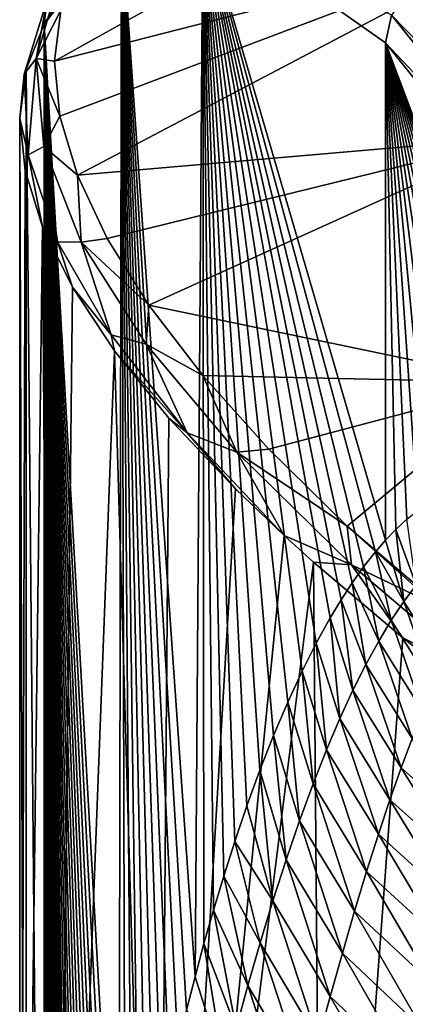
# Model space of a CAD drawing. Header units: millimetres. Extents: x -26 to 26, y -375 to 150.
# Tile 19 of 28: x -26 to -20.35, y 127.06 to 141.51. Entities that reach past the tile are written whole.
import ezdxf

# ---------------------------------------------------------------- set-up
doc = ezdxf.new("R2010")
doc.units = ezdxf.units.MM
doc.header["$LTSCALE"] = 70.256914
for name, color, linetype in [('52', 7, 'CONTINUOUS'), ('53', 7, 'CONTINUOUS'), ('65', 7, 'CONTINUOUS'), ('66', 7, 'CONTINUOUS'), ('67', 7, 'CONTINUOUS'), ('68', 7, 'CONTINUOUS'), ('82', 7, 'CONTINUOUS')]:
    doc.layers.add(name, color=color, linetype=linetype)

msp = doc.modelspace()

# ---------------------------------------------------------------- linework, layer by layer
at = {"layer": '52', "color": 7, "linetype": 'CONTINUOUS', "true_color": 0xa2afbf}
for points in [[(-25.641, 141.442, 25.865), (-25.905, 140.78, 23.647), (-25.638, 111.176, 21.115), (-25.641, 141.442, 25.865)], [(-25.905, 140.78, 23.647), (-26, 140.064, 21.391), (-25.911, 111.561, 18.979), (-25.905, 140.78, 23.647)], [(-25.638, 111.176, 21.115), (-25.905, 140.78, 23.647), (-25.911, 111.561, 18.979), (-25.638, 111.176, 21.115)], [(-26, 140.064, 21.391), (-25.921, 139.293, 19.109), (-26, 111.896, 16.85), (-26, 140.064, 21.391)], [(-25.911, 111.561, 18.979), (-26, 140.064, 21.391), (-26, 111.896, 16.85), (-25.911, 111.561, 18.979)], [(-25.921, 139.293, 19.109), (-25.664, 138.467, 16.816), (-26, 111.896, 16.85), (-25.921, 139.293, 19.109)], [(-26, 111.896, 16.85), (-25.664, 138.467, 16.816), (-25.491, 113.583, 11.935), (-26, 111.896, 16.85)], [(-25.664, 138.467, 16.816), (-25.228, 137.585, 14.528), (-25.491, 113.583, 11.935), (-25.664, 138.467, 16.816)], [(-25.228, 137.585, 14.528), (-24.61, 136.649, 12.259), (-25.491, 113.583, 11.935), (-25.228, 137.585, 14.528)], [(-25.491, 113.583, 11.935), (-24.61, 136.649, 12.259), (-23.988, 115.203, 7.218), (-25.491, 113.583, 11.935)], [(-24.61, 136.649, 12.259), (-23.813, 135.66, 10.027), (-23.988, 115.203, 7.218), (-24.61, 136.649, 12.259)], [(-23.813, 135.66, 10.027), (-22.839, 134.624, 7.851), (-23.988, 115.203, 7.218), (-23.813, 135.66, 10.027)], [(-22.839, 134.624, 7.851), (-22.127, 133.94, 6.502), (-23.988, 115.203, 7.218), (-22.839, 134.624, 7.851)], [(-22.127, 133.94, 6.502), (-21.693, 133.546, 5.75), (-23.988, 115.203, 7.218), (-22.127, 133.94, 6.502)], [(-23.988, 115.203, 7.218), (-21.693, 133.546, 5.75), (-21.555, 116.69, 2.888), (-23.988, 115.203, 7.218)], [(-21.693, 133.546, 5.75), (-20.384, 132.436, 3.746), (-21.555, 116.69, 2.888), (-21.693, 133.546, 5.75)], [(-20.384, 132.436, 3.746), (-18.926, 131.308, 1.861), (-21.555, 116.69, 2.888), (-20.384, 132.436, 3.746)], [(-21.555, 116.69, 2.888), (-18.926, 131.308, 1.861), (-18.298, 117.987, -0.889), (-21.555, 116.69, 2.888)]]:
    msp.add_3dface(points, dxfattribs=at)
at = {"layer": '53', "color": 7, "linetype": 'CONTINUOUS', "true_color": 0xa2afbf}
for points in [[(-25.419, 142.116, 25.623), (-25.397, 141.647, 23.331), (-25.761, 140.937, 21.962), (-25.419, 142.116, 25.623)], [(-25.419, 142.116, 25.623), (-25.761, 140.937, 21.962), (-25.596, 141.805, 25.746), (-25.419, 142.116, 25.623)], [(-25.641, 141.442, 25.865), (-25.596, 141.805, 25.746), (-25.933, 140.709, 22.359), (-25.641, 141.442, 25.865)], [(-25.596, 141.805, 25.746), (-25.761, 140.937, 21.962), (-25.933, 140.709, 22.359), (-25.596, 141.805, 25.746)], [(-25.397, 141.647, 23.331), (-25.49, 140.9, 21.103), (-25.761, 140.937, 21.962), (-25.397, 141.647, 23.331)], [(-25.905, 140.78, 23.647), (-25.641, 141.442, 25.865), (-25.933, 140.709, 22.359), (-25.905, 140.78, 23.647)], [(-25.933, 140.709, 22.359), (-25.761, 140.937, 21.962), (-25.875, 139.523, 18.987), (-25.933, 140.709, 22.359)], [(-25.761, 140.937, 21.962), (-25.647, 139.644, 18.326), (-25.875, 139.523, 18.987), (-25.761, 140.937, 21.962)], [(-25.49, 140.9, 21.103), (-25.411, 140.092, 18.835), (-25.761, 140.937, 21.962), (-25.49, 140.9, 21.103)], [(-25.761, 140.937, 21.962), (-25.411, 140.092, 18.835), (-25.647, 139.644, 18.326), (-25.761, 140.937, 21.962)], [(-26, 140.064, 21.391), (-25.905, 140.78, 23.647), (-25.933, 140.709, 22.359), (-26, 140.064, 21.391)], [(-26, 140.064, 21.391), (-25.933, 140.709, 22.359), (-25.875, 139.523, 18.987), (-26, 140.064, 21.391)], [(-25.921, 139.293, 19.109), (-26, 140.064, 21.391), (-25.875, 139.523, 18.987), (-25.921, 139.293, 19.109)], [(-25.411, 140.092, 18.835), (-25.155, 139.224, 16.554), (-25.647, 139.644, 18.326), (-25.411, 140.092, 18.835)], [(-25.875, 139.523, 18.987), (-25.647, 139.644, 18.326), (-25.444, 138.246, 15.68), (-25.875, 139.523, 18.987)], [(-25.647, 139.644, 18.326), (-25.155, 139.224, 16.554), (-25.101, 138.243, 14.771), (-25.647, 139.644, 18.326)], [(-25.647, 139.644, 18.326), (-25.101, 138.243, 14.771), (-25.444, 138.246, 15.68), (-25.647, 139.644, 18.326)], [(-25.664, 138.467, 16.816), (-25.921, 139.293, 19.109), (-25.875, 139.523, 18.987), (-25.664, 138.467, 16.816)], [(-25.664, 138.467, 16.816), (-25.875, 139.523, 18.987), (-25.444, 138.246, 15.68), (-25.664, 138.467, 16.816)], [(-25.155, 139.224, 16.554), (-24.719, 138.298, 14.274), (-25.101, 138.243, 14.771), (-25.155, 139.224, 16.554)], [(-25.228, 137.585, 14.528), (-25.664, 138.467, 16.816), (-25.444, 138.246, 15.68), (-25.228, 137.585, 14.528)], [(-25.228, 137.585, 14.528), (-25.444, 138.246, 15.68), (-24.661, 136.883, 12.475), (-25.228, 137.585, 14.528)], [(-25.444, 138.246, 15.68), (-25.101, 138.243, 14.771), (-24.661, 136.883, 12.475), (-25.444, 138.246, 15.68)], [(-24.719, 138.298, 14.274), (-24.106, 137.319, 12.025), (-25.101, 138.243, 14.771), (-24.719, 138.298, 14.274)], [(-25.101, 138.243, 14.771), (-24.106, 137.319, 12.025), (-24.149, 136.745, 11.345), (-25.101, 138.243, 14.771)], [(-25.101, 138.243, 14.771), (-24.149, 136.745, 11.345), (-24.661, 136.883, 12.475), (-25.101, 138.243, 14.771)], [(-24.61, 136.649, 12.259), (-25.228, 137.585, 14.528), (-24.661, 136.883, 12.475), (-24.61, 136.649, 12.259)], [(-24.106, 137.319, 12.025), (-23.316, 136.289, 9.817), (-24.149, 136.745, 11.345), (-24.106, 137.319, 12.025)], [(-24.61, 136.649, 12.259), (-24.661, 136.883, 12.475), (-23.548, 135.444, 9.405), (-24.61, 136.649, 12.259)], [(-24.661, 136.883, 12.475), (-24.149, 136.745, 11.345), (-23.548, 135.444, 9.405), (-24.661, 136.883, 12.475)], [(-23.813, 135.66, 10.027), (-24.61, 136.649, 12.259), (-23.548, 135.444, 9.405), (-23.813, 135.66, 10.027)], [(-24.149, 136.745, 11.345), (-23.316, 136.289, 9.817), (-22.819, 135.161, 8.087), (-24.149, 136.745, 11.345)], [(-24.149, 136.745, 11.345), (-22.819, 135.161, 8.087), (-23.548, 135.444, 9.405), (-24.149, 136.745, 11.345)], [(-23.316, 136.289, 9.817), (-22.347, 135.206, 7.658), (-22.819, 135.161, 8.087), (-23.316, 136.289, 9.817)], [(-22.839, 134.624, 7.851), (-23.813, 135.66, 10.027), (-23.548, 135.444, 9.405), (-22.839, 134.624, 7.851)], [(-22.127, 133.94, 6.502), (-22.839, 134.624, 7.851), (-23.548, 135.444, 9.405), (-22.127, 133.94, 6.502)], [(-22.819, 135.161, 8.087), (-22.127, 133.94, 6.502), (-23.548, 135.444, 9.405), (-22.819, 135.161, 8.087)], [(-22.347, 135.206, 7.658), (-21.202, 134.075, 5.564), (-22.819, 135.161, 8.087), (-22.347, 135.206, 7.658)], [(-22.127, 133.94, 6.502), (-22.819, 135.161, 8.087), (-21.138, 133.507, 5.034), (-22.127, 133.94, 6.502)], [(-22.819, 135.161, 8.087), (-21.202, 134.075, 5.564), (-21.138, 133.507, 5.034), (-22.819, 135.161, 8.087)], [(-21.202, 134.075, 5.564), (-19.9, 132.917, 3.577), (-21.138, 133.507, 5.034), (-21.202, 134.075, 5.564)], [(-21.693, 133.546, 5.75), (-22.127, 133.94, 6.502), (-21.138, 133.507, 5.034), (-21.693, 133.546, 5.75)], [(-20.384, 132.436, 3.746), (-21.693, 133.546, 5.75), (-21.138, 133.507, 5.034), (-20.384, 132.436, 3.746)], [(-20.384, 132.436, 3.746), (-21.138, 133.507, 5.034), (-19.129, 131.802, 2.217), (-20.384, 132.436, 3.746)], [(-21.138, 133.507, 5.034), (-19.9, 132.917, 3.577), (-19.129, 131.802, 2.217), (-21.138, 133.507, 5.034)], [(-18.926, 131.308, 1.861), (-20.384, 132.436, 3.746), (-19.129, 131.802, 2.217), (-18.926, 131.308, 1.861)]]:
    msp.add_3dface(points, dxfattribs=at)
at = {"layer": '65', "color": 7, "linetype": 'CONTINUOUS', "true_color": 0xa2afbf}
for points in [[(-24.509, 142.911, 32.914), (-23.431, 127.467, 36.977), (-23.318, 143.056, 40.115), (-24.509, 142.911, 32.914)], [(-23.431, 127.467, 36.977), (-23.3, 127.952, 37.844), (-23.318, 143.056, 40.115), (-23.431, 127.467, 36.977)], [(-20.788, 133.699, 53.883), (-20.64, 133.869, 54.802), (-23.318, 143.056, 40.115), (-20.788, 133.699, 53.883)], [(-23.318, 143.056, 40.115), (-20.64, 133.869, 54.802), (-20.638, 141.165, 55.961), (-23.318, 143.056, 40.115)], [(-20.964, 133.479, 52.788), (-20.788, 133.699, 53.883), (-23.318, 143.056, 40.115), (-20.964, 133.479, 52.788)], [(-21.13, 133.246, 51.752), (-20.964, 133.479, 52.788), (-23.318, 143.056, 40.115), (-21.13, 133.246, 51.752)], [(-21.29, 132.998, 50.745), (-21.13, 133.246, 51.752), (-23.318, 143.056, 40.115), (-21.29, 132.998, 50.745)], [(-21.45, 132.734, 49.742), (-21.29, 132.998, 50.745), (-23.318, 143.056, 40.115), (-21.45, 132.734, 49.742)], [(-21.658, 132.36, 48.432), (-21.45, 132.734, 49.742), (-23.318, 143.056, 40.115), (-21.658, 132.36, 48.432)], [(-21.863, 131.951, 47.128), (-21.658, 132.36, 48.432), (-23.318, 143.056, 40.115), (-21.863, 131.951, 47.128)], [(-22.073, 131.495, 45.796), (-21.863, 131.951, 47.128), (-23.318, 143.056, 40.115), (-22.073, 131.495, 45.796)], [(-22.281, 131.004, 44.464), (-22.073, 131.495, 45.796), (-23.318, 143.056, 40.115), (-22.281, 131.004, 44.464)], [(-22.479, 130.498, 43.188), (-22.281, 131.004, 44.464), (-23.318, 143.056, 40.115), (-22.479, 130.498, 43.188)], [(-22.67, 129.973, 41.957), (-22.479, 130.498, 43.188), (-23.318, 143.056, 40.115), (-22.67, 129.973, 41.957)], [(-22.848, 129.45, 40.801), (-22.67, 129.973, 41.957), (-23.318, 143.056, 40.115), (-22.848, 129.45, 40.801)], [(-23.01, 128.944, 39.747), (-22.848, 129.45, 40.801), (-23.318, 143.056, 40.115), (-23.01, 128.944, 39.747)], [(-23.159, 128.445, 38.77), (-23.01, 128.944, 39.747), (-23.318, 143.056, 40.115), (-23.159, 128.445, 38.77)], [(-23.3, 127.952, 37.844), (-23.159, 128.445, 38.77), (-23.318, 143.056, 40.115), (-23.3, 127.952, 37.844)], [(-25.641, 141.442, 25.865), (-24.549, 122.135, 29.402), (-24.509, 142.911, 32.914), (-25.641, 141.442, 25.865)], [(-24.549, 122.135, 29.402), (-24.455, 122.689, 30.054), (-24.509, 142.911, 32.914), (-24.549, 122.135, 29.402)], [(-23.558, 126.974, 36.134), (-23.431, 127.467, 36.977), (-24.509, 142.911, 32.914), (-23.558, 126.974, 36.134)], [(-23.682, 126.469, 35.306), (-23.558, 126.974, 36.134), (-24.509, 142.911, 32.914), (-23.682, 126.469, 35.306)], [(-23.803, 125.954, 34.497), (-23.682, 126.469, 35.306), (-24.509, 142.911, 32.914), (-23.803, 125.954, 34.497)], [(-23.921, 125.426, 33.701), (-23.803, 125.954, 34.497), (-24.509, 142.911, 32.914), (-23.921, 125.426, 33.701)], [(-24.037, 124.886, 32.921), (-23.921, 125.426, 33.701), (-24.509, 142.911, 32.914), (-24.037, 124.886, 32.921)], [(-24.148, 124.341, 32.166), (-24.037, 124.886, 32.921), (-24.509, 142.911, 32.914), (-24.148, 124.341, 32.166)], [(-24.254, 123.792, 31.437), (-24.148, 124.341, 32.166), (-24.509, 142.911, 32.914), (-24.254, 123.792, 31.437)], [(-24.357, 123.241, 30.732), (-24.254, 123.792, 31.437), (-24.509, 142.911, 32.914), (-24.357, 123.241, 30.732)], [(-24.455, 122.689, 30.054), (-24.357, 123.241, 30.732), (-24.509, 142.911, 32.914), (-24.455, 122.689, 30.054)], [(-25.641, 141.442, 25.865), (-25.638, 111.176, 21.115), (-25.634, 111.35, 21.168), (-25.641, 141.442, 25.865)], [(-24.549, 122.135, 29.402), (-25.641, 141.442, 25.865), (-24.617, 121.719, 28.928), (-24.549, 122.135, 29.402)], [(-24.617, 121.719, 28.928), (-25.641, 141.442, 25.865), (-24.682, 121.301, 28.466), (-24.617, 121.719, 28.928)], [(-24.682, 121.301, 28.466), (-25.641, 141.442, 25.865), (-24.746, 120.883, 28.018), (-24.682, 121.301, 28.466)], [(-24.746, 120.883, 28.018), (-25.641, 141.442, 25.865), (-24.807, 120.465, 27.584), (-24.746, 120.883, 28.018)], [(-24.807, 120.465, 27.584), (-25.641, 141.442, 25.865), (-24.866, 120.048, 27.162), (-24.807, 120.465, 27.584)], [(-24.866, 120.048, 27.162), (-25.641, 141.442, 25.865), (-24.923, 119.631, 26.754), (-24.866, 120.048, 27.162)], [(-24.923, 119.631, 26.754), (-25.641, 141.442, 25.865), (-24.977, 119.217, 26.362), (-24.923, 119.631, 26.754)], [(-24.977, 119.217, 26.362), (-25.641, 141.442, 25.865), (-25.029, 118.808, 25.984), (-24.977, 119.217, 26.362)], [(-25.029, 118.808, 25.984), (-25.641, 141.442, 25.865), (-25.079, 118.4, 25.621), (-25.029, 118.808, 25.984)], [(-25.079, 118.4, 25.621), (-25.641, 141.442, 25.865), (-25.126, 118, 25.276), (-25.079, 118.4, 25.621)], [(-25.126, 118, 25.276), (-25.641, 141.442, 25.865), (-25.169, 117.616, 24.952), (-25.126, 118, 25.276)], [(-25.169, 117.616, 24.952), (-25.641, 141.442, 25.865), (-25.21, 117.244, 24.65), (-25.169, 117.616, 24.952)], [(-25.21, 117.244, 24.65), (-25.641, 141.442, 25.865), (-25.247, 116.885, 24.368), (-25.21, 117.244, 24.65)], [(-25.247, 116.885, 24.368), (-25.641, 141.442, 25.865), (-25.282, 116.54, 24.103), (-25.247, 116.885, 24.368)], [(-25.282, 116.54, 24.103), (-25.641, 141.442, 25.865), (-25.314, 116.212, 23.858), (-25.282, 116.54, 24.103)], [(-25.314, 116.212, 23.858), (-25.641, 141.442, 25.865), (-25.343, 115.897, 23.632), (-25.314, 116.212, 23.858)], [(-25.343, 115.897, 23.632), (-25.641, 141.442, 25.865), (-25.379, 115.497, 23.352), (-25.343, 115.897, 23.632)], [(-25.379, 115.497, 23.352), (-25.641, 141.442, 25.865), (-25.412, 115.119, 23.098), (-25.379, 115.497, 23.352)], [(-25.412, 115.119, 23.098), (-25.641, 141.442, 25.865), (-25.441, 114.761, 22.866), (-25.412, 115.119, 23.098)], [(-25.441, 114.761, 22.866), (-25.641, 141.442, 25.865), (-25.467, 114.421, 22.655), (-25.441, 114.761, 22.866)], [(-25.467, 114.421, 22.655), (-25.641, 141.442, 25.865), (-25.49, 114.101, 22.463), (-25.467, 114.421, 22.655)], [(-25.49, 114.101, 22.463), (-25.641, 141.442, 25.865), (-25.512, 113.797, 22.288), (-25.49, 114.101, 22.463)], [(-25.512, 113.797, 22.288), (-25.641, 141.442, 25.865), (-25.53, 113.51, 22.129), (-25.512, 113.797, 22.288)], [(-25.53, 113.51, 22.129), (-25.641, 141.442, 25.865), (-25.547, 113.238, 21.984), (-25.53, 113.51, 22.129)], [(-25.547, 113.238, 21.984), (-25.641, 141.442, 25.865), (-25.563, 112.981, 21.852), (-25.547, 113.238, 21.984)], [(-25.563, 112.981, 21.852), (-25.641, 141.442, 25.865), (-25.576, 112.738, 21.731), (-25.563, 112.981, 21.852)], [(-25.576, 112.738, 21.731), (-25.641, 141.442, 25.865), (-25.589, 112.508, 21.62), (-25.576, 112.738, 21.731)], [(-25.589, 112.508, 21.62), (-25.641, 141.442, 25.865), (-25.6, 112.292, 21.518), (-25.589, 112.508, 21.62)], [(-25.6, 112.292, 21.518), (-25.641, 141.442, 25.865), (-25.61, 112.088, 21.428), (-25.6, 112.292, 21.518)], [(-25.61, 112.088, 21.428), (-25.641, 141.442, 25.865), (-25.617, 111.894, 21.351), (-25.61, 112.088, 21.428)], [(-25.617, 111.894, 21.351), (-25.641, 141.442, 25.865), (-25.623, 111.709, 21.287), (-25.617, 111.894, 21.351)], [(-25.623, 111.709, 21.287), (-25.641, 141.442, 25.865), (-25.629, 111.528, 21.225), (-25.623, 111.709, 21.287)], [(-25.629, 111.528, 21.225), (-25.641, 141.442, 25.865), (-25.634, 111.35, 21.168), (-25.629, 111.528, 21.225)], [(-20.64, 133.869, 54.802), (-20.486, 134.029, 55.752), (-20.638, 141.165, 55.961), (-20.64, 133.869, 54.802)], [(-18.238, 134.443, 69.367), (-18.069, 134.331, 70.367), (-20.638, 141.165, 55.961), (-18.238, 134.443, 69.367)], [(-20.638, 141.165, 55.961), (-18.069, 134.331, 70.367), (-17.958, 137.831, 71.582), (-20.638, 141.165, 55.961)], [(-18.409, 134.538, 68.346), (-18.238, 134.443, 69.367), (-20.638, 141.165, 55.961), (-18.409, 134.538, 68.346)], [(-18.583, 134.612, 67.31), (-18.409, 134.538, 68.346), (-20.638, 141.165, 55.961), (-18.583, 134.612, 67.31)], [(-18.758, 134.664, 66.264), (-18.583, 134.612, 67.31), (-20.638, 141.165, 55.961), (-18.758, 134.664, 66.264)], [(-18.935, 134.695, 65.206), (-18.758, 134.664, 66.264), (-20.638, 141.165, 55.961), (-18.935, 134.695, 65.206)], [(-19.113, 134.703, 64.132), (-18.935, 134.695, 65.206), (-20.638, 141.165, 55.961), (-19.113, 134.703, 64.132)], [(-19.292, 134.691, 63.053), (-19.113, 134.703, 64.132), (-20.638, 141.165, 55.961), (-19.292, 134.691, 63.053)], [(-19.469, 134.657, 61.978), (-19.292, 134.691, 63.053), (-20.638, 141.165, 55.961), (-19.469, 134.657, 61.978)], [(-19.646, 134.6, 60.908), (-19.469, 134.657, 61.978), (-20.638, 141.165, 55.961), (-19.646, 134.6, 60.908)], [(-19.822, 134.52, 59.833), (-19.646, 134.6, 60.908), (-20.638, 141.165, 55.961), (-19.822, 134.52, 59.833)], [(-19.996, 134.42, 58.768), (-19.822, 134.52, 59.833), (-20.638, 141.165, 55.961), (-19.996, 134.42, 58.768)], [(-20.165, 134.306, 57.73), (-19.996, 134.42, 58.768), (-20.638, 141.165, 55.961), (-20.165, 134.306, 57.73)], [(-20.328, 134.177, 56.728), (-20.165, 134.306, 57.73), (-20.638, 141.165, 55.961), (-20.328, 134.177, 56.728)], [(-20.486, 134.029, 55.752), (-20.328, 134.177, 56.728), (-20.638, 141.165, 55.961), (-20.486, 134.029, 55.752)]]:
    msp.add_3dface(points, dxfattribs=at)
at = {"layer": '66', "color": 7, "linetype": 'CONTINUOUS', "true_color": 0xa2afbf}
for points in [[(-20.328, 134.177, 56.728), (-20.486, 134.029, 55.752), (-20.19, 133.212, 56.431), (-20.328, 134.177, 56.728)], [(-20.486, 134.029, 55.752), (-20.64, 133.869, 54.802), (-20.371, 132.97, 55.257), (-20.486, 134.029, 55.752)], [(-20.486, 134.029, 55.752), (-20.371, 132.97, 55.257), (-20.19, 133.212, 56.431), (-20.486, 134.029, 55.752)], [(-20.64, 133.869, 54.802), (-20.788, 133.699, 53.883), (-20.371, 132.97, 55.257), (-20.64, 133.869, 54.802)], [(-20.788, 133.699, 53.883), (-20.964, 133.479, 52.788), (-20.555, 132.697, 54.073), (-20.788, 133.699, 53.883)], [(-20.788, 133.699, 53.883), (-20.555, 132.697, 54.073), (-20.371, 132.97, 55.257), (-20.788, 133.699, 53.883)], [(-20.964, 133.479, 52.788), (-21.13, 133.246, 51.752), (-20.739, 132.39, 52.875), (-20.964, 133.479, 52.788)], [(-20.964, 133.479, 52.788), (-20.739, 132.39, 52.875), (-20.555, 132.697, 54.073), (-20.964, 133.479, 52.788)], [(-21.13, 133.246, 51.752), (-21.29, 132.998, 50.745), (-20.926, 132.049, 51.662), (-21.13, 133.246, 51.752)], [(-21.13, 133.246, 51.752), (-20.926, 132.049, 51.662), (-20.739, 132.39, 52.875), (-21.13, 133.246, 51.752)], [(-20.371, 132.97, 55.257), (-19.782, 132.033, 55.467), (-20.19, 133.212, 56.431), (-20.371, 132.97, 55.257)], [(-21.29, 132.998, 50.745), (-21.45, 132.734, 49.742), (-21.116, 131.671, 50.432), (-21.29, 132.998, 50.745)], [(-21.29, 132.998, 50.745), (-21.116, 131.671, 50.432), (-20.926, 132.049, 51.662), (-21.29, 132.998, 50.745)], [(-20.555, 132.697, 54.073), (-19.936, 131.71, 54.326), (-20.371, 132.97, 55.257), (-20.555, 132.697, 54.073)], [(-19.936, 131.71, 54.326), (-19.782, 132.033, 55.467), (-20.371, 132.97, 55.257), (-19.936, 131.71, 54.326)], [(-21.45, 132.734, 49.742), (-21.658, 132.36, 48.432), (-21.308, 131.253, 49.182), (-21.45, 132.734, 49.742)], [(-21.45, 132.734, 49.742), (-21.308, 131.253, 49.182), (-21.116, 131.671, 50.432), (-21.45, 132.734, 49.742)], [(-20.739, 132.39, 52.875), (-20.092, 131.352, 53.176), (-20.555, 132.697, 54.073), (-20.739, 132.39, 52.875)], [(-20.092, 131.352, 53.176), (-19.936, 131.71, 54.326), (-20.555, 132.697, 54.073), (-20.092, 131.352, 53.176)], [(-21.658, 132.36, 48.432), (-21.863, 131.951, 47.128), (-21.503, 130.795, 47.914), (-21.658, 132.36, 48.432)], [(-21.658, 132.36, 48.432), (-21.503, 130.795, 47.914), (-21.308, 131.253, 49.182), (-21.658, 132.36, 48.432)], [(-20.926, 132.049, 51.662), (-20.25, 130.96, 52.016), (-20.739, 132.39, 52.875), (-20.926, 132.049, 51.662)], [(-20.25, 130.96, 52.016), (-20.092, 131.352, 53.176), (-20.739, 132.39, 52.875), (-20.25, 130.96, 52.016)], [(-21.116, 131.671, 50.432), (-20.411, 130.531, 50.843), (-20.926, 132.049, 51.662), (-21.116, 131.671, 50.432)], [(-20.411, 130.531, 50.843), (-20.25, 130.96, 52.016), (-20.926, 132.049, 51.662), (-20.411, 130.531, 50.843)], [(-21.863, 131.951, 47.128), (-22.073, 131.495, 45.796), (-21.7, 130.295, 46.632), (-21.863, 131.951, 47.128)], [(-21.863, 131.951, 47.128), (-21.7, 130.295, 46.632), (-21.503, 130.795, 47.914), (-21.863, 131.951, 47.128)], [(-21.308, 131.253, 49.182), (-20.576, 130.064, 49.656), (-21.116, 131.671, 50.432), (-21.308, 131.253, 49.182)], [(-20.576, 130.064, 49.656), (-20.411, 130.531, 50.843), (-21.116, 131.671, 50.432), (-20.576, 130.064, 49.656)], [(-22.073, 131.495, 45.796), (-22.281, 131.004, 44.464), (-21.899, 129.754, 45.343), (-22.073, 131.495, 45.796)], [(-22.073, 131.495, 45.796), (-21.899, 129.754, 45.343), (-21.7, 130.295, 46.632), (-22.073, 131.495, 45.796)], [(-21.503, 130.795, 47.914), (-20.744, 129.557, 48.455), (-21.308, 131.253, 49.182), (-21.503, 130.795, 47.914)], [(-20.744, 129.557, 48.455), (-20.576, 130.064, 49.656), (-21.308, 131.253, 49.182), (-20.744, 129.557, 48.455)], [(-22.281, 131.004, 44.464), (-22.479, 130.498, 43.188), (-22.096, 129.179, 44.063), (-22.281, 131.004, 44.464)], [(-22.281, 131.004, 44.464), (-22.096, 129.179, 44.063), (-21.899, 129.754, 45.343), (-22.281, 131.004, 44.464)], [(-20.411, 130.531, 50.843), (-19.414, 129.651, 51.186), (-20.25, 130.96, 52.016), (-20.411, 130.531, 50.843)], [(-21.7, 130.295, 46.632), (-20.917, 129.01, 47.245), (-21.503, 130.795, 47.914), (-21.7, 130.295, 46.632)], [(-20.917, 129.01, 47.245), (-20.744, 129.557, 48.455), (-21.503, 130.795, 47.914), (-20.917, 129.01, 47.245)], [(-22.479, 130.498, 43.188), (-22.67, 129.973, 41.957), (-22.29, 128.579, 42.808), (-22.479, 130.498, 43.188)], [(-22.479, 130.498, 43.188), (-22.29, 128.579, 42.808), (-22.096, 129.179, 44.063), (-22.479, 130.498, 43.188)], [(-20.576, 130.064, 49.656), (-19.54, 129.137, 50.053), (-20.411, 130.531, 50.843), (-20.576, 130.064, 49.656)], [(-19.54, 129.137, 50.053), (-19.414, 129.651, 51.186), (-20.411, 130.531, 50.843), (-19.54, 129.137, 50.053)], [(-21.899, 129.754, 45.343), (-21.093, 128.426, 46.032), (-21.7, 130.295, 46.632), (-21.899, 129.754, 45.343)], [(-21.093, 128.426, 46.032), (-20.917, 129.01, 47.245), (-21.7, 130.295, 46.632), (-21.093, 128.426, 46.032)], [(-20.744, 129.557, 48.455), (-19.671, 128.584, 48.912), (-20.576, 130.064, 49.656), (-20.744, 129.557, 48.455)], [(-19.671, 128.584, 48.912), (-19.54, 129.137, 50.053), (-20.576, 130.064, 49.656), (-19.671, 128.584, 48.912)], [(-22.67, 129.973, 41.957), (-22.848, 129.45, 40.801), (-22.29, 128.579, 42.808), (-22.67, 129.973, 41.957)], [(-22.096, 129.179, 44.063), (-21.271, 127.812, 44.83), (-21.899, 129.754, 45.343), (-22.096, 129.179, 44.063)], [(-21.271, 127.812, 44.83), (-21.093, 128.426, 46.032), (-21.899, 129.754, 45.343), (-21.271, 127.812, 44.83)], [(-22.848, 129.45, 40.801), (-23.01, 128.944, 39.747), (-22.478, 127.962, 41.592), (-22.848, 129.45, 40.801)], [(-22.848, 129.45, 40.801), (-22.478, 127.962, 41.592), (-22.29, 128.579, 42.808), (-22.848, 129.45, 40.801)], [(-20.917, 129.01, 47.245), (-19.808, 127.992, 47.766), (-20.744, 129.557, 48.455), (-20.917, 129.01, 47.245)], [(-19.808, 127.992, 47.766), (-19.671, 128.584, 48.912), (-20.744, 129.557, 48.455), (-19.808, 127.992, 47.766)], [(-22.29, 128.579, 42.808), (-21.449, 127.178, 43.653), (-22.096, 129.179, 44.063), (-22.29, 128.579, 42.808)], [(-21.449, 127.178, 43.653), (-21.271, 127.812, 44.83), (-22.096, 129.179, 44.063), (-21.449, 127.178, 43.653)], [(-21.093, 128.426, 46.032), (-19.951, 127.364, 46.622), (-20.917, 129.01, 47.245), (-21.093, 128.426, 46.032)], [(-19.951, 127.364, 46.622), (-19.808, 127.992, 47.766), (-20.917, 129.01, 47.245), (-19.951, 127.364, 46.622)], [(-23.01, 128.944, 39.747), (-23.159, 128.445, 38.77), (-22.658, 127.336, 40.429), (-23.01, 128.944, 39.747)], [(-23.01, 128.944, 39.747), (-22.658, 127.336, 40.429), (-22.478, 127.962, 41.592), (-23.01, 128.944, 39.747)], [(-22.478, 127.962, 41.592), (-21.625, 126.532, 42.514), (-22.29, 128.579, 42.808), (-22.478, 127.962, 41.592)], [(-21.625, 126.532, 42.514), (-21.449, 127.178, 43.653), (-22.29, 128.579, 42.808), (-21.625, 126.532, 42.514)], [(-23.159, 128.445, 38.77), (-23.3, 127.952, 37.844), (-22.83, 126.708, 39.323), (-23.159, 128.445, 38.77)], [(-23.159, 128.445, 38.77), (-22.83, 126.708, 39.323), (-22.658, 127.336, 40.429), (-23.159, 128.445, 38.77)], [(-21.271, 127.812, 44.83), (-20.1, 126.709, 45.492), (-21.093, 128.426, 46.032), (-21.271, 127.812, 44.83)], [(-20.1, 126.709, 45.492), (-19.951, 127.364, 46.622), (-21.093, 128.426, 46.032), (-20.1, 126.709, 45.492)], [(-23.3, 127.952, 37.844), (-23.431, 127.467, 36.977), (-22.993, 126.083, 38.274), (-23.3, 127.952, 37.844)], [(-23.3, 127.952, 37.844), (-22.993, 126.083, 38.274), (-22.83, 126.708, 39.323), (-23.3, 127.952, 37.844)], [(-22.658, 127.336, 40.429), (-21.798, 125.884, 41.425), (-22.478, 127.962, 41.592), (-22.658, 127.336, 40.429)], [(-21.798, 125.884, 41.425), (-21.625, 126.532, 42.514), (-22.478, 127.962, 41.592), (-21.798, 125.884, 41.425)], [(-21.449, 127.178, 43.653), (-20.254, 126.038, 44.388), (-21.271, 127.812, 44.83), (-21.449, 127.178, 43.653)], [(-20.254, 126.038, 44.388), (-20.1, 126.709, 45.492), (-21.271, 127.812, 44.83), (-20.254, 126.038, 44.388)], [(-23.431, 127.467, 36.977), (-23.558, 126.974, 36.134), (-22.993, 126.083, 38.274), (-23.431, 127.467, 36.977)], [(-22.83, 126.708, 39.323), (-21.966, 125.24, 40.39), (-22.658, 127.336, 40.429), (-22.83, 126.708, 39.323)], [(-21.966, 125.24, 40.39), (-21.798, 125.884, 41.425), (-22.658, 127.336, 40.429), (-21.966, 125.24, 40.39)], [(-21.625, 126.532, 42.514), (-20.411, 125.36, 43.322), (-21.449, 127.178, 43.653), (-21.625, 126.532, 42.514)], [(-20.411, 125.36, 43.322), (-20.254, 126.038, 44.388), (-21.449, 127.178, 43.653), (-20.411, 125.36, 43.322)]]:
    msp.add_3dface(points, dxfattribs=at)
at = {"layer": '67', "color": 7, "linetype": 'CONTINUOUS', "true_color": 0xa2afbf}
for points in [[(-25.596, 141.805, 25.746), (-25.641, 141.442, 25.865), (-24.456, 143.282, 32.864), (-25.596, 141.805, 25.746)], [(-25.641, 141.442, 25.865), (-24.509, 142.911, 32.914), (-24.456, 143.282, 32.864), (-25.641, 141.442, 25.865)]]:
    msp.add_3dface(points, dxfattribs=at)
at = {"layer": '68', "color": 7, "linetype": 'CONTINUOUS', "true_color": 0xa2afbf}
for points in [[(-25.49, 140.9, 21.103), (-25.397, 141.647, 23.331), (-18.661, 144.717, 22.285), (-25.49, 140.9, 21.103)], [(-25.49, 140.9, 21.103), (-18.661, 144.717, 22.285), (-18.661, 142.651, 16.567), (-25.49, 140.9, 21.103)], [(-25.411, 140.092, 18.835), (-25.49, 140.9, 21.103), (-18.661, 142.651, 16.567), (-25.411, 140.092, 18.835)], [(-25.155, 139.224, 16.554), (-25.411, 140.092, 18.835), (-18.661, 142.651, 16.567), (-25.155, 139.224, 16.554)], [(-25.155, 139.224, 16.554), (-18.661, 142.651, 16.567), (-18.661, 139.788, 11.204), (-25.155, 139.224, 16.554)], [(-24.719, 138.298, 14.274), (-25.155, 139.224, 16.554), (-18.661, 139.788, 11.204), (-24.719, 138.298, 14.274)], [(-24.106, 137.319, 12.025), (-24.719, 138.298, 14.274), (-18.661, 139.788, 11.204), (-24.106, 137.319, 12.025)], [(-24.106, 137.319, 12.025), (-18.661, 139.788, 11.204), (-18.661, 136.186, 6.307), (-24.106, 137.319, 12.025)], [(-23.316, 136.289, 9.817), (-24.106, 137.319, 12.025), (-18.661, 136.186, 6.307), (-23.316, 136.289, 9.817)], [(-22.347, 135.206, 7.658), (-23.316, 136.289, 9.817), (-18.661, 136.186, 6.307), (-22.347, 135.206, 7.658)], [(-21.202, 134.075, 5.564), (-22.347, 135.206, 7.658), (-18.661, 136.186, 6.307), (-21.202, 134.075, 5.564)], [(-18.669, 131.913, 1.973), (-21.202, 134.075, 5.564), (-18.661, 136.186, 6.307), (-18.669, 131.913, 1.973)], [(-18.669, 131.913, 1.973), (-19.9, 132.917, 3.577), (-21.202, 134.075, 5.564), (-18.669, 131.913, 1.973)]]:
    msp.add_3dface(points, dxfattribs=at)
at = {"layer": '82', "color": 7, "linetype": 'CONTINUOUS', "true_color": 0xa2afbf}
for points in [[(-23.318, 143.056, 40.115), (-20.638, 141.165, 55.961), (-20.553, 141.571, 56.015), (-23.318, 143.056, 40.115)], [(-20.553, 141.571, 56.015), (-17.62, 138.568, 71.715), (-20.31, 141.915, 56.031), (-20.553, 141.571, 56.015)], [(-20.553, 141.571, 56.015), (-20.638, 141.165, 55.961), (-17.867, 138.23, 71.67), (-20.553, 141.571, 56.015)], [(-20.553, 141.571, 56.015), (-17.867, 138.23, 71.67), (-17.62, 138.568, 71.715), (-20.553, 141.571, 56.015)], [(-20.638, 141.165, 55.961), (-17.958, 137.831, 71.582), (-17.867, 138.23, 71.67), (-20.638, 141.165, 55.961)]]:
    msp.add_3dface(points, dxfattribs=at)

doc.saveas('drawing.dxf')
